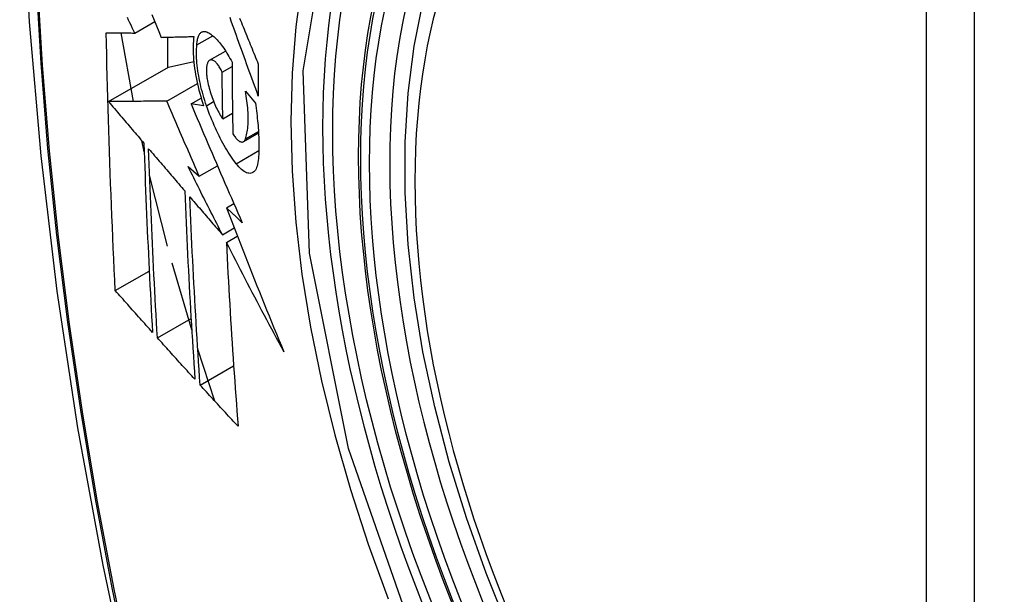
# Model space of a CAD drawing. Header units: inches. Extents: x 173.1 to 204.9, y 64.7 to 98.7.
# Tile 20 of 30: x 194.886 to 195.227, y 79.796 to 79.995. Entities that reach past the tile are written whole.
import ezdxf

# ---------------------------------------------------------------- set-up
doc = ezdxf.new("R2010")
doc.units = ezdxf.units.IN
doc.header["$MEASUREMENT"] = 0
doc.layers.add('Visible Edges(ANSI)', color=7, linetype='Continuous', lineweight=25)
doc.layers.add('Visible Tangent Edges(ANSI)', color=7, linetype='Continuous', lineweight=25)

msp = doc.modelspace()

# ---------------------------------------------------------------- linework, layer by layer
at = {"layer": 'Visible Edges(ANSI)'}
for p, q in [((194.92615, 79.99009), (194.93306, 79.99408)), ((194.92573, 79.96643), (194.92142, 79.99013)), ((194.94764, 79.98603), (194.95309, 79.98917)), ((194.93748, 79.98864), (194.93748, 79.97811)), ((194.95204, 79.98066), (194.95757, 79.98385)), ((194.93784, 79.97832), (194.94654, 79.9802)), ((194.9171, 79.96634), (194.93784, 79.97832)), ((194.95637, 79.97657), (194.95978, 79.97854)), ((194.93721, 79.96653), (194.94779, 79.97264)), ((194.96439, 79.96998), (194.96784, 79.96585)), ((194.94562, 79.96557), (194.94912, 79.96759)), ((194.94997, 79.96494), (194.94562, 79.96557)), ((194.95659, 79.96037), (194.95994, 79.96231)), ((194.9637, 79.95251), (194.96893, 79.95553)), ((194.92941, 79.94903), (194.92857, 79.95285)), ((194.94459, 79.94385), (194.94846, 79.94057)), ((194.94846, 79.94057), (194.95472, 79.94419)), ((194.93748, 79.91632), (194.93127, 79.94095)), ((194.95785, 79.92959), (194.96042, 79.93107)), ((194.95646, 79.9203), (194.96052, 79.92264)), ((194.95781, 79.91765), (194.9616, 79.91984)), ((194.91943, 79.90095), (194.93115, 79.90771)), ((194.94585, 79.88735), (194.93909, 79.91045)), ((194.93396, 79.88464), (194.94561, 79.89137)), ((194.95387, 79.86268), (194.94795, 79.88065)), ((194.94875, 79.86828), (194.96033, 79.87496))]:
    msp.add_line(p, q, dxfattribs=at)
at = {"layer": 'Visible Edges(ANSI)', "flags": 128}
for points in [[(194.94042, 80.41714), (194.92758, 80.37908), (194.91652, 80.3399), (194.90722, 80.29966), (194.89966, 80.25844), (194.89382, 80.2163), (194.88967, 80.17331), (194.8872, 80.12951), (194.88638, 80.08499), (194.88719, 80.03979), (194.88962, 79.99398), (194.89364, 79.94763), (194.89923, 79.90079), (194.90638, 79.85354), (194.91506, 79.80594), (194.92525, 79.75807), (194.93693, 79.70998)], [(195.05536, 79.784), (195.04762, 79.80316), (195.04077, 79.8224), (195.03482, 79.84163), (195.02982, 79.86078), (195.02578, 79.87975), (195.02273, 79.89848), (195.02068, 79.91687), (195.01965, 79.93485), (195.01965, 79.95233), (195.02069, 79.96926), (195.02277, 79.98556), (195.0259, 80.00114), (195.03009, 80.01596), (195.03532, 80.02992), (195.04159, 80.04297), (195.04889, 80.05502), (195.0572, 80.06601), (195.0665, 80.07584), (195.07672, 80.08445), (195.0878, 80.09176)], [(194.93209, 79.99648), (194.93289, 79.9945), (194.93369, 79.99253), (194.93449, 79.99056), (194.93528, 79.98859)], [(194.92615, 79.99009), (194.92573, 79.99098), (194.9253, 79.99187), (194.92488, 79.99276), (194.92445, 79.99365), (194.92403, 79.99454), (194.9236, 79.99543)], [(194.96886, 79.96827), (194.96841, 79.9695), (194.96796, 79.97074), (194.96751, 79.97197), (194.96706, 79.97321), (194.96661, 79.97444), (194.96617, 79.97568), (194.96572, 79.97692), (194.96527, 79.97815), (194.96482, 79.97939), (194.96438, 79.98063), (194.96393, 79.98186), (194.96349, 79.9831), (194.96304, 79.98434), (194.9626, 79.98557), (194.96216, 79.98681), (194.96172, 79.98804), (194.96127, 79.98927), (194.96083, 79.9905), (194.96039, 79.99173), (194.95996, 79.99296), (194.95952, 79.99418), (194.95908, 79.99541)], [(194.96238, 79.99522), (194.96269, 79.99447), (194.963, 79.99371), (194.9633, 79.99296), (194.96361, 79.9922), (194.96392, 79.99144), (194.96423, 79.99069), (194.96453, 79.98993), (194.96484, 79.98917), (194.96515, 79.98841), (194.96546, 79.98765), (194.96577, 79.98689), (194.96608, 79.98613), (194.96639, 79.98537), (194.9667, 79.98461), (194.96701, 79.98385), (194.96731, 79.98309), (194.96762, 79.98233), (194.96793, 79.98157), (194.96824, 79.98081), (194.96855, 79.98006), (194.96886, 79.9793)], [(194.91943, 79.90095), (194.91925, 79.90463), (194.91907, 79.90832), (194.9189, 79.912), (194.91873, 79.91569), (194.91857, 79.91938), (194.91841, 79.92308), (194.91825, 79.92678), (194.9181, 79.93048), (194.91795, 79.93418), (194.91781, 79.93789), (194.91767, 79.9416), (194.91753, 79.94532), (194.9174, 79.94904), (194.91728, 79.95276), (194.91716, 79.95649), (194.91704, 79.96022), (194.91693, 79.96396), (194.91683, 79.9677), (194.91673, 79.97144), (194.91663, 79.97519), (194.91655, 79.97893), (194.91646, 79.98268), (194.91638, 79.98643), (194.91631, 79.99019)], [(194.91631, 79.99019), (194.9167, 79.99018), (194.91709, 79.99018), (194.91748, 79.99018), (194.91788, 79.99017), (194.91828, 79.99017), (194.91868, 79.99016), (194.91909, 79.99016), (194.91949, 79.99015), (194.9199, 79.99015), (194.92031, 79.99015), (194.92072, 79.99014), (194.92114, 79.99014), (194.92155, 79.99013), (194.92197, 79.99013), (194.92239, 79.99012), (194.9228, 79.99012), (194.92322, 79.99012), (194.92364, 79.99011), (194.92406, 79.99011), (194.92448, 79.9901), (194.9249, 79.9901), (194.92532, 79.99009), (194.92573, 79.99009), (194.92615, 79.99009)], [(194.94764, 79.98603), (194.94766, 79.98646), (194.9477, 79.98687), (194.94775, 79.98727), (194.94781, 79.98764), (194.94788, 79.988), (194.94797, 79.98834), (194.94806, 79.98865), (194.94817, 79.98894), (194.94828, 79.98921), (194.94841, 79.98946), (194.94855, 79.98969), (194.94869, 79.98989), (194.94885, 79.99007), (194.94901, 79.99022), (194.94918, 79.99035), (194.94936, 79.99045), (194.94955, 79.99054), (194.94975, 79.99059), (194.94995, 79.99063), (194.95016, 79.99064), (194.95037, 79.99062), (194.95059, 79.99059), (194.95081, 79.99052), (194.95104, 79.99044)], [(194.95104, 79.99044), (194.95139, 79.99028), (194.95174, 79.9901), (194.95209, 79.98989), (194.95245, 79.98965), (194.95281, 79.98939), (194.95318, 79.9891), (194.95355, 79.98878), (194.95392, 79.98844), (194.95429, 79.98808), (194.95466, 79.98769), (194.95503, 79.98727), (194.95541, 79.98684), (194.95578, 79.98638), (194.95615, 79.9859), (194.95653, 79.98539), (194.9569, 79.98487), (194.95727, 79.98432), (194.95763, 79.98376), (194.958, 79.98317), (194.95836, 79.98257), (194.95872, 79.98194), (194.95907, 79.9813), (194.95943, 79.98065), (194.95977, 79.97997)], [(194.93528, 79.98859), (194.93574, 79.9886), (194.93621, 79.98861), (194.93667, 79.98862), (194.93714, 79.98864), (194.93761, 79.98865), (194.93807, 79.98866), (194.93854, 79.98867), (194.93901, 79.98868), (194.93948, 79.9887), (194.93996, 79.98871), (194.94043, 79.98872), (194.9409, 79.98873), (194.94137, 79.98875), (194.94185, 79.98876), (194.94232, 79.98877), (194.9428, 79.98879), (194.94327, 79.9888), (194.94374, 79.98881), (194.94422, 79.98882), (194.94469, 79.98884), (194.94517, 79.98885), (194.94564, 79.98886), (194.94612, 79.98888), (194.94659, 79.98889)], [(194.94659, 79.98889), (194.94649, 79.98812), (194.94641, 79.98732), (194.94636, 79.98649), (194.94632, 79.98562), (194.94631, 79.98473), (194.94632, 79.98381), (194.94635, 79.98287), (194.9464, 79.9819), (194.94648, 79.98092), (194.94657, 79.97991), (194.94669, 79.97889), (194.94683, 79.97785), (194.94699, 79.9768), (194.94717, 79.97574), (194.94737, 79.97467), (194.94758, 79.97359), (194.94782, 79.97251), (194.94808, 79.97142), (194.94835, 79.97034), (194.94864, 79.96925), (194.94895, 79.96817), (194.94927, 79.96709), (194.94961, 79.96601), (194.94997, 79.96494)], [(194.95095, 79.96492), (194.95064, 79.96585), (194.95034, 79.96678), (194.95005, 79.96772), (194.94978, 79.96866), (194.94952, 79.9696), (194.94927, 79.97054), (194.94904, 79.97149), (194.94882, 79.97243), (194.94862, 79.97337), (194.94843, 79.97431), (194.94826, 79.97523), (194.94811, 79.97615), (194.94797, 79.97706), (194.94785, 79.97796), (194.94775, 79.97885), (194.94766, 79.97972), (194.9476, 79.98058), (194.94755, 79.98142), (194.94752, 79.98224), (194.94751, 79.98305), (194.94751, 79.98383), (194.94753, 79.98458), (194.94758, 79.98532), (194.94764, 79.98603)], [(194.95178, 79.98046), (194.95168, 79.98034), (194.95158, 79.98021), (194.95149, 79.98006), (194.9514, 79.9799), (194.95132, 79.97973), (194.95124, 79.97954), (194.95118, 79.97933), (194.95112, 79.97912), (194.95106, 79.97889), (194.95102, 79.97864), (194.95098, 79.97839), (194.95095, 79.97812), (194.95093, 79.97784), (194.95091, 79.97755), (194.9509, 79.97725), (194.9509, 79.97694), (194.95091, 79.97662), (194.95092, 79.97629), (194.95094, 79.97596), (194.95097, 79.97561), (194.95101, 79.97526), (194.95106, 79.97491), (194.95111, 79.97455), (194.95117, 79.97418)], [(194.95637, 79.97657), (194.95618, 79.97697), (194.95598, 79.97735), (194.95578, 79.97772), (194.95558, 79.97807), (194.95537, 79.97841), (194.95516, 79.97872), (194.95495, 79.97902), (194.95474, 79.97929), (194.95453, 79.97955), (194.95432, 79.97978), (194.95412, 79.97999), (194.95391, 79.98018), (194.9537, 79.98034), (194.9535, 79.98048), (194.9533, 79.9806), (194.95311, 79.98069), (194.95292, 79.98075), (194.95274, 79.98079), (194.95256, 79.9808), (194.95239, 79.98079), (194.95222, 79.98074), (194.95207, 79.98068), (194.95192, 79.98058), (194.95178, 79.98046)], [(194.95977, 79.97997), (194.95978, 79.97893), (194.95978, 79.9779), (194.95979, 79.97686), (194.95979, 79.97583), (194.9598, 79.97479), (194.95981, 79.97376), (194.95982, 79.97273), (194.95982, 79.97169), (194.95983, 79.97066), (194.95984, 79.96963), (194.95986, 79.9686), (194.95987, 79.96757), (194.95988, 79.96654), (194.95989, 79.96551), (194.95991, 79.96448), (194.95992, 79.96345), (194.95994, 79.96242), (194.95996, 79.96139), (194.95997, 79.96037), (194.95999, 79.95934), (194.96001, 79.95831), (194.96003, 79.95729), (194.96005, 79.95626), (194.96007, 79.95524)], [(194.96886, 79.9793), (194.96886, 79.97884), (194.96886, 79.97838), (194.96886, 79.97792), (194.96886, 79.97745), (194.96885, 79.97699), (194.96885, 79.97653), (194.96885, 79.97607), (194.96885, 79.97561), (194.96885, 79.97515), (194.96885, 79.97469), (194.96885, 79.97423), (194.96885, 79.97378), (194.96885, 79.97332), (194.96885, 79.97286), (194.96885, 79.9724), (194.96885, 79.97194), (194.96885, 79.97148), (194.96885, 79.97102), (194.96885, 79.97056), (194.96885, 79.9701), (194.96885, 79.96965), (194.96885, 79.96919), (194.96885, 79.96873), (194.96886, 79.96827)], [(194.95659, 79.96037), (194.95658, 79.96105), (194.95657, 79.96172), (194.95655, 79.96239), (194.95654, 79.96307), (194.95653, 79.96374), (194.95652, 79.96441), (194.95651, 79.96509), (194.9565, 79.96576), (194.95649, 79.96644), (194.95648, 79.96711), (194.95647, 79.96779), (194.95646, 79.96846), (194.95645, 79.96914), (194.95644, 79.96981), (194.95643, 79.97049), (194.95642, 79.97116), (194.95641, 79.97184), (194.95641, 79.97251), (194.9564, 79.97319), (194.95639, 79.97387), (194.95639, 79.97454), (194.95638, 79.97522), (194.95637, 79.9759), (194.95637, 79.97657)], [(194.95117, 79.97418), (194.95128, 79.97355), (194.95141, 79.97291), (194.95155, 79.97227), (194.95171, 79.97163), (194.95187, 79.97098), (194.95205, 79.97034), (194.95224, 79.9697), (194.95244, 79.96906), (194.95265, 79.96843), (194.95286, 79.9678), (194.95309, 79.96718), (194.95333, 79.96657), (194.95357, 79.96597), (194.95382, 79.96539), (194.95408, 79.96481), (194.95434, 79.96425), (194.95461, 79.9637), (194.95488, 79.96318), (194.95516, 79.96266), (194.95544, 79.96217), (194.95572, 79.96169), (194.95601, 79.96123), (194.9563, 79.96079), (194.95659, 79.96037)], [(194.96439, 79.95344), (194.96454, 79.95389), (194.96468, 79.95437), (194.96481, 79.95487), (194.96493, 79.95539), (194.96503, 79.95594), (194.96512, 79.95652), (194.9652, 79.95712), (194.96526, 79.95774), (194.96531, 79.95838), (194.96535, 79.95904), (194.96537, 79.95972), (194.96538, 79.96043), (194.96537, 79.96115), (194.96535, 79.96189), (194.96531, 79.96264), (194.96527, 79.96341), (194.9652, 79.9642), (194.96513, 79.96499), (194.96504, 79.9658), (194.96493, 79.96662), (194.96482, 79.96745), (194.96469, 79.96828), (194.96455, 79.96913), (194.96439, 79.96998)], [(194.93721, 79.96653), (194.93643, 79.96653), (194.93565, 79.96652), (194.93486, 79.96651), (194.93406, 79.9665), (194.93327, 79.9665), (194.93246, 79.96649), (194.93165, 79.96648), (194.93084, 79.96647), (194.93002, 79.96647), (194.9292, 79.96646), (194.92837, 79.96645), (194.92754, 79.96644), (194.9267, 79.96644), (194.92586, 79.96643), (194.92501, 79.96642), (194.92415, 79.96641), (194.92329, 79.9664), (194.92242, 79.96639), (194.92155, 79.96639), (194.92067, 79.96638), (194.91979, 79.96637), (194.9189, 79.96636), (194.918, 79.96635), (194.9171, 79.96634)], [(194.9171, 79.96634), (194.9176, 79.96575), (194.91811, 79.96515), (194.91862, 79.96455), (194.91913, 79.96395), (194.91963, 79.96335), (194.92014, 79.96275), (194.92065, 79.96216), (194.92116, 79.96156), (194.92167, 79.96096), (194.92218, 79.96036), (194.92269, 79.95976), (194.9232, 79.95916), (194.92371, 79.95856), (194.92422, 79.95796), (194.92473, 79.95736), (194.92524, 79.95676), (194.92575, 79.95616), (194.92626, 79.95557), (194.92677, 79.95497), (194.92728, 79.95437), (194.92779, 79.95377), (194.9283, 79.95317), (194.92881, 79.95257), (194.92932, 79.95197)], [(194.94846, 79.94057), (194.94798, 79.94165), (194.94751, 79.94273), (194.94704, 79.94381), (194.94656, 79.94489), (194.94609, 79.94598), (194.94562, 79.94706), (194.94515, 79.94814), (194.94468, 79.94922), (194.94421, 79.95031), (194.94374, 79.95139), (194.94327, 79.95247), (194.9428, 79.95356), (194.94233, 79.95464), (194.94186, 79.95572), (194.94139, 79.9568), (194.94093, 79.95789), (194.94046, 79.95897), (194.93999, 79.96005), (194.93953, 79.96113), (194.93906, 79.96221), (194.9386, 79.96329), (194.93814, 79.96437), (194.93767, 79.96545), (194.93721, 79.96653)], [(194.94562, 79.96557), (194.94633, 79.96387), (194.94705, 79.96217), (194.94777, 79.96046), (194.9485, 79.95875), (194.94922, 79.95705), (194.94995, 79.95533), (194.95068, 79.95362), (194.95141, 79.95191), (194.95215, 79.95019), (194.95288, 79.94847), (194.95362, 79.94676), (194.95436, 79.94504), (194.9551, 79.94332), (194.95584, 79.9416), (194.95658, 79.93988), (194.95733, 79.93816), (194.95807, 79.93645), (194.95882, 79.93473), (194.95957, 79.93301), (194.96032, 79.9313), (194.96107, 79.92958), (194.96182, 79.92787), (194.96257, 79.92616), (194.96333, 79.92445)], [(194.96784, 79.96585), (194.96797, 79.96496), (194.9681, 79.96408), (194.96821, 79.9632), (194.96832, 79.96233), (194.96842, 79.96147), (194.96852, 79.96061), (194.96861, 79.95976), (194.96869, 79.95892), (194.96876, 79.95808), (194.96882, 79.95725), (194.96888, 79.95643), (194.96893, 79.95562), (194.96897, 79.95482), (194.969, 79.95403), (194.96903, 79.95324), (194.96905, 79.95247), (194.96906, 79.9517), (194.96906, 79.95095), (194.96906, 79.95021), (194.96904, 79.94948), (194.96902, 79.94876), (194.969, 79.94805), (194.96896, 79.94735), (194.96892, 79.94667)], [(194.96123, 79.94488), (194.96076, 79.9455), (194.96029, 79.94614), (194.95982, 79.9468), (194.95936, 79.94748), (194.95889, 79.94818), (194.95843, 79.94891), (194.95797, 79.94966), (194.95751, 79.95042), (194.95706, 79.95121), (194.95661, 79.95202), (194.95617, 79.95284), (194.95573, 79.95368), (194.95529, 79.95454), (194.95486, 79.95542), (194.95443, 79.95632), (194.95402, 79.95722), (194.9536, 79.95814), (194.9532, 79.95908), (194.9528, 79.96003), (194.95242, 79.96098), (194.95204, 79.96195), (194.95167, 79.96293), (194.95131, 79.96392), (194.95095, 79.96492)], [(194.96007, 79.95524), (194.96028, 79.95489), (194.9605, 79.95457), (194.96071, 79.95426), (194.96093, 79.95397), (194.96114, 79.95371), (194.96136, 79.95346), (194.96157, 79.95324), (194.96179, 79.95304), (194.96199, 79.95287), (194.9622, 79.95272), (194.9624, 79.9526), (194.9626, 79.9525), (194.96279, 79.95243), (194.96298, 79.95239), (194.96316, 79.95237), (194.96333, 79.95238), (194.9635, 79.95242), (194.96365, 79.95248), (194.9638, 79.95257), (194.96394, 79.95269), (194.96407, 79.95284), (194.96419, 79.95301), (194.96429, 79.95322), (194.96439, 79.95344)], [(194.92932, 79.95197), (194.92941, 79.94922), (194.9295, 79.94647), (194.9296, 79.94372), (194.9297, 79.94097), (194.9298, 79.93822), (194.92991, 79.93548), (194.93002, 79.93274), (194.93013, 79.93001), (194.93024, 79.92727), (194.93036, 79.92454), (194.93048, 79.92181), (194.9306, 79.91909), (194.93073, 79.91636), (194.93086, 79.91364), (194.93099, 79.91092), (194.93112, 79.9082), (194.93126, 79.90548), (194.9314, 79.90277), (194.93154, 79.90006), (194.93168, 79.89735), (194.93182, 79.89464), (194.93197, 79.89193), (194.93212, 79.88923), (194.93227, 79.88652)], [(194.93396, 79.88464), (194.93381, 79.88735), (194.93365, 79.89006), (194.9335, 79.89278), (194.93335, 79.89549), (194.93321, 79.89821), (194.93307, 79.90093), (194.93292, 79.90364), (194.93279, 79.90636), (194.93265, 79.90908), (194.93252, 79.9118), (194.93239, 79.91452), (194.93226, 79.91725), (194.93213, 79.91997), (194.93201, 79.9227), (194.93189, 79.92542), (194.93177, 79.92815), (194.93166, 79.93088), (194.93155, 79.93361), (194.93144, 79.93635), (194.93134, 79.93909), (194.93124, 79.94182), (194.93114, 79.94457), (194.93104, 79.94731), (194.93095, 79.95006)], [(194.93095, 79.95006), (194.93147, 79.94945), (194.93199, 79.94884), (194.93251, 79.94823), (194.93303, 79.94762), (194.93354, 79.94702), (194.93406, 79.94641), (194.93459, 79.9458), (194.93511, 79.94519), (194.93563, 79.94458), (194.93615, 79.94397), (194.93667, 79.94336), (194.93719, 79.94275), (194.93771, 79.94214), (194.93823, 79.94153), (194.93875, 79.94092), (194.93928, 79.94031), (194.9398, 79.9397), (194.94032, 79.93909), (194.94084, 79.93848), (194.94136, 79.93787), (194.94188, 79.93726), (194.94241, 79.93665), (194.94293, 79.93604), (194.94345, 79.93543)], [(194.96892, 79.94667), (194.96885, 79.94594), (194.96875, 79.94526), (194.96863, 79.94463), (194.96847, 79.94406), (194.96829, 79.94354), (194.96808, 79.94308), (194.96785, 79.94267), (194.96759, 79.94233), (194.96731, 79.94205), (194.967, 79.94183), (194.96668, 79.94167), (194.96633, 79.94157), (194.96597, 79.94153), (194.9656, 79.94155), (194.9652, 79.94163), (194.9648, 79.94177), (194.96438, 79.94197), (194.96395, 79.94222), (194.96351, 79.94253), (194.96306, 79.9429), (194.96261, 79.94332), (194.96215, 79.94379), (194.96169, 79.94431), (194.96123, 79.94488)], [(194.95646, 79.9203), (194.95596, 79.92128), (194.95546, 79.92226), (194.95497, 79.92324), (194.95447, 79.92422), (194.95397, 79.9252), (194.95347, 79.92618), (194.95297, 79.92716), (194.95248, 79.92815), (194.95198, 79.92913), (194.95148, 79.93011), (194.95099, 79.93109), (194.95049, 79.93208), (194.95, 79.93306), (194.9495, 79.93404), (194.94901, 79.93502), (194.94852, 79.93601), (194.94803, 79.93699), (194.94753, 79.93797), (194.94704, 79.93895), (194.94655, 79.93993), (194.94606, 79.94091), (194.94557, 79.94189), (194.94508, 79.94287), (194.94459, 79.94385)], [(194.94345, 79.93543), (194.94356, 79.93269), (194.94367, 79.92994), (194.94378, 79.9272), (194.9439, 79.92446), (194.94403, 79.92173), (194.94415, 79.91899), (194.94428, 79.91626), (194.94441, 79.91354), (194.94455, 79.91081), (194.94469, 79.90809), (194.94483, 79.90537), (194.94498, 79.90265), (194.94512, 79.89994), (194.94527, 79.89723), (194.94543, 79.89452), (194.94558, 79.89182), (194.94574, 79.88912), (194.94591, 79.88642), (194.94607, 79.88372), (194.94624, 79.88103), (194.94641, 79.87834), (194.94658, 79.87565), (194.94675, 79.87297), (194.94693, 79.87029)], [(194.94875, 79.86828), (194.94857, 79.87097), (194.9484, 79.87367), (194.94822, 79.87636), (194.94805, 79.87906), (194.94788, 79.88176), (194.94771, 79.88446), (194.94754, 79.88716), (194.94738, 79.88986), (194.94722, 79.89257), (194.94707, 79.89527), (194.94691, 79.89798), (194.94676, 79.90069), (194.94661, 79.9034), (194.94647, 79.90611), (194.94633, 79.90883), (194.94619, 79.91155), (194.94605, 79.91427), (194.94592, 79.91699), (194.94579, 79.91972), (194.94567, 79.92244), (194.94555, 79.92517), (194.94543, 79.92791), (194.94531, 79.93065), (194.9452, 79.93339)], [(194.9452, 79.93339), (194.94567, 79.93284), (194.94614, 79.9323), (194.94661, 79.93175), (194.94707, 79.93121), (194.94754, 79.93066), (194.94801, 79.93012), (194.94848, 79.92957), (194.94895, 79.92903), (194.94942, 79.92848), (194.94989, 79.92793), (194.95036, 79.92739), (194.95082, 79.92684), (194.95129, 79.9263), (194.95176, 79.92575), (194.95223, 79.9252), (194.9527, 79.92466), (194.95317, 79.92411), (194.95364, 79.92357), (194.95411, 79.92302), (194.95458, 79.92248), (194.95505, 79.92193), (194.95552, 79.92139), (194.95599, 79.92084), (194.95646, 79.9203)], [(194.96333, 79.92445), (194.9631, 79.92466), (194.96287, 79.92488), (194.96264, 79.92509), (194.96241, 79.92531), (194.96218, 79.92552), (194.96196, 79.92573), (194.96173, 79.92595), (194.9615, 79.92616), (194.96127, 79.92638), (194.96104, 79.92659), (194.96081, 79.9268), (194.96059, 79.92702), (194.96036, 79.92723), (194.96013, 79.92745), (194.9599, 79.92766), (194.95967, 79.92787), (194.95945, 79.92809), (194.95922, 79.9283), (194.95899, 79.92852), (194.95876, 79.92873), (194.95853, 79.92895), (194.9583, 79.92916), (194.95808, 79.92937), (194.95785, 79.92959)], [(194.95785, 79.92959), (194.95864, 79.92751), (194.95944, 79.92544), (194.96024, 79.92336), (194.96104, 79.92129), (194.96184, 79.91921), (194.96265, 79.91713), (194.96346, 79.91506), (194.96427, 79.91298), (194.96509, 79.9109), (194.96591, 79.90882), (194.96673, 79.90675), (194.96756, 79.90467), (194.96839, 79.9026), (194.96922, 79.90052), (194.97005, 79.89844), (194.97089, 79.89637), (194.97173, 79.89429), (194.97258, 79.89222), (194.97343, 79.89015), (194.97428, 79.88807), (194.97513, 79.886), (194.97599, 79.88393), (194.97685, 79.88186), (194.97772, 79.87979)], [(194.97772, 79.87979), (194.97687, 79.88136), (194.97602, 79.88294), (194.97517, 79.88451), (194.97432, 79.88609), (194.97348, 79.88767), (194.97264, 79.88925), (194.9718, 79.89082), (194.97096, 79.8924), (194.97012, 79.89398), (194.96929, 79.89556), (194.96845, 79.89714), (194.96762, 79.89873), (194.96679, 79.90031), (194.96597, 79.90189), (194.96514, 79.90347), (194.96432, 79.90505), (194.9635, 79.90663), (194.96268, 79.9082), (194.96186, 79.90978), (194.96105, 79.91136), (194.96024, 79.91293), (194.95943, 79.91451), (194.95862, 79.91608), (194.95781, 79.91765)], [(194.95781, 79.91765), (194.95794, 79.91497), (194.95808, 79.91228), (194.95822, 79.9096), (194.95836, 79.90692), (194.9585, 79.90424), (194.95865, 79.90157), (194.95881, 79.89889), (194.95896, 79.89622), (194.95912, 79.89356), (194.95929, 79.89089), (194.95945, 79.88823), (194.95962, 79.88558), (194.9598, 79.88292), (194.95997, 79.88027), (194.96015, 79.87763), (194.96033, 79.87498), (194.96052, 79.87235), (194.9607, 79.86971), (194.96089, 79.86708), (194.96109, 79.86446), (194.96128, 79.86184), (194.96148, 79.85923), (194.96167, 79.85662), (194.96187, 79.85401)], [(194.93227, 79.88652), (194.93174, 79.88712), (194.9312, 79.88772), (194.93066, 79.88833), (194.93013, 79.88893), (194.92959, 79.88953), (194.92905, 79.89013), (194.92852, 79.89073), (194.92798, 79.89133), (194.92744, 79.89193), (194.92691, 79.89253), (194.92637, 79.89313), (194.92584, 79.89374), (194.9253, 79.89434), (194.92477, 79.89494), (194.92423, 79.89554), (194.9237, 79.89614), (194.92316, 79.89674), (194.92263, 79.89734), (194.92209, 79.89795), (194.92156, 79.89855), (194.92103, 79.89915), (194.9205, 79.89975), (194.91996, 79.90035), (194.91943, 79.90095)], [(194.94693, 79.87029), (194.94638, 79.87088), (194.94584, 79.87148), (194.9453, 79.87208), (194.94476, 79.87267), (194.94421, 79.87327), (194.94367, 79.87387), (194.94313, 79.87447), (194.94259, 79.87507), (194.94205, 79.87566), (194.94151, 79.87626), (194.94096, 79.87686), (194.94042, 79.87746), (194.93988, 79.87806), (194.93934, 79.87866), (194.9388, 79.87926), (194.93826, 79.87985), (194.93773, 79.88045), (194.93719, 79.88105), (194.93665, 79.88165), (194.93611, 79.88225), (194.93557, 79.88285), (194.93504, 79.88344), (194.9345, 79.88404), (194.93396, 79.88464)], [(194.96187, 79.85401), (194.96132, 79.85461), (194.96077, 79.8552), (194.96022, 79.85579), (194.95967, 79.85639), (194.95913, 79.85698), (194.95858, 79.85757), (194.95803, 79.85817), (194.95748, 79.85876), (194.95693, 79.85936), (194.95638, 79.85995), (194.95584, 79.86055), (194.95529, 79.86114), (194.95474, 79.86174), (194.9542, 79.86233), (194.95365, 79.86292), (194.9531, 79.86352), (194.95256, 79.86411), (194.95201, 79.86471), (194.95147, 79.8653), (194.95093, 79.8659), (194.95038, 79.86649), (194.94984, 79.86709), (194.9493, 79.86768), (194.94875, 79.86828)]]:
    msp.add_lwpolyline(points, dxfattribs=at)
at = {"layer": 'Visible Edges(ANSI)'}
msp.add_ellipse((195.23351, 79.81447), major_axis=(-0.15994, 0.27703), ratio=0.57735, dxfattribs=at)
msp.add_ellipse((195.23699, 79.81648), major_axis=(0.15748, -0.27276), ratio=0.57735, start_param=2.363977, end_param=7.060801, dxfattribs=at)
at = {"layer": 'Visible Tangent Edges(ANSI)'}
for p, q in [((195.19976, 80.07911), (195.19976, 79.59443)), ((195.21646, 79.59443), (195.21646, 80.07911)), ((194.95095, 79.96492), (194.95342, 79.96634)), ((194.96439, 79.95344), (194.9689, 79.95605)), ((194.96123, 79.94488), (194.96904, 79.94939))]:
    msp.add_line(p, q, dxfattribs=at)
at = {"layer": 'Visible Tangent Edges(ANSI)', "flags": 128}
for points in [[(194.93955, 80.3734), (194.93179, 80.35095), (194.92467, 80.32785), (194.9182, 80.30411), (194.91239, 80.27976), (194.90725, 80.25482), (194.9028, 80.22933), (194.89902, 80.20331), (194.89594, 80.1768), (194.89354, 80.14983), (194.89184, 80.12244), (194.89083, 80.09465), (194.8905, 80.06649), (194.89086, 80.03794), (194.8919, 80.009), (194.89363, 79.97971), (194.89604, 79.9501), (194.89914, 79.92019), (194.9029, 79.89003), (194.90735, 79.85962), (194.91246, 79.82896), (194.91825, 79.79811), (194.92469, 79.76708)], [(194.92545, 79.76669), (194.91898, 79.79767), (194.91318, 79.82846), (194.90805, 79.85905), (194.90359, 79.88941), (194.89981, 79.91951), (194.8967, 79.94937), (194.89428, 79.97892), (194.89254, 80.00816), (194.89149, 80.03703), (194.89113, 80.06551), (194.89146, 80.0936), (194.89248, 80.12131), (194.89419, 80.14861), (194.8966, 80.17549), (194.89969, 80.2019), (194.90348, 80.22781), (194.90796, 80.25318), (194.91311, 80.278), (194.91893, 80.30223), (194.92542, 80.32584), (194.93255, 80.34881), (194.94033, 80.37112)], [(195.02411, 79.77726), (194.99998, 79.84633), (194.98653, 79.91392), (194.98439, 79.97699), (194.99364, 80.03242), (195.01393, 80.07788), (195.04419, 80.11108), (195.08313, 80.13055), (195.1291, 80.13553), (195.17976, 80.12575), (195.23289, 80.1017)], [(195.0388, 80.11221), (195.02978, 80.10423), (195.02142, 80.09526), (195.01376, 80.08533), (195.00682, 80.07449), (195.00064, 80.06275), (194.99523, 80.05015), (194.99062, 80.03674), (194.98684, 80.02259), (194.98389, 80.00775), (194.98178, 79.99226), (194.98051, 79.97615), (194.98008, 79.95946), (194.98051, 79.94225), (194.9818, 79.92461), (194.98393, 79.9066), (194.98689, 79.8883), (194.99068, 79.86975), (194.99528, 79.85102), (195.00067, 79.83216), (195.00685, 79.81323), (195.01379, 79.79431)]]:
    msp.add_lwpolyline(points, dxfattribs=at)
at = {"layer": 'Visible Tangent Edges(ANSI)'}
for centre, major_axis, start_param, end_param in [((195.236, 79.81591), (-0.17318, 0.29996), 5.05527, 10.652693), ((195.23595, 79.81588), (-0.15059, 0.26083), 5.66855, 8.468616)]:
    msp.add_ellipse(centre, major_axis=major_axis, ratio=0.57735, start_param=start_param, end_param=end_param, dxfattribs=at)
for centre, major_axis in [((195.23659, 79.81625), (0.17111, -0.29637)), ((195.23362, 79.81453), (-0.1627, 0.2818)), ((195.23351, 79.81447), (0.1621, -0.28076))]:
    msp.add_ellipse(centre, major_axis=major_axis, ratio=0.57735, dxfattribs=at)

doc.saveas('drawing.dxf')
